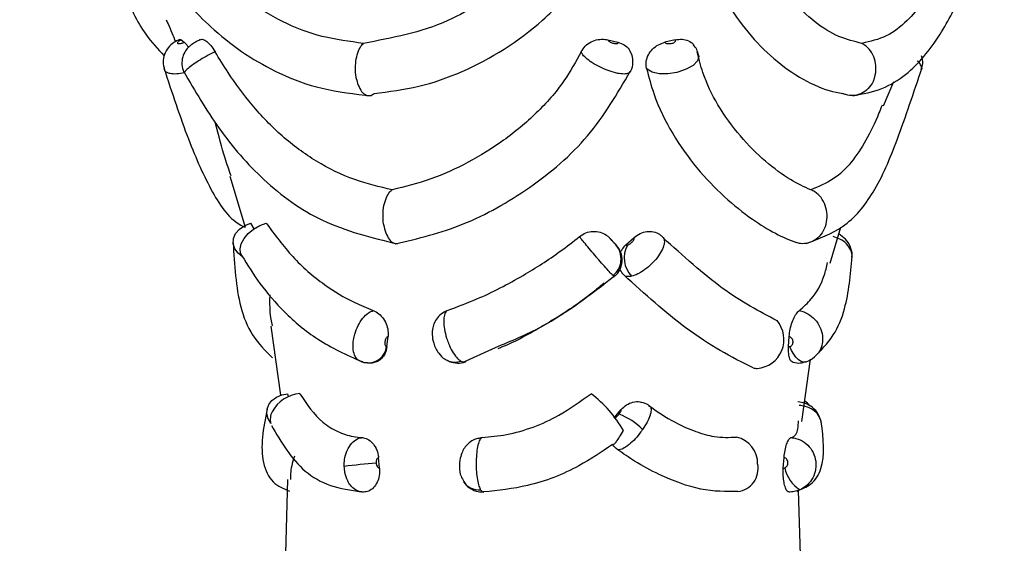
# Model space of a CAD drawing. Header units: millimetres. Extents: x 67.9 to 154, y 110.8 to 178.6.
# Tile 54 of 109: x 80.7 to 82.5, y 128.7 to 129.7. Entities that reach past the tile are written whole.
import ezdxf

# ---------------------------------------------------------------- set-up
doc = ezdxf.new("R2010")
doc.units = ezdxf.units.MM

msp = doc.modelspace()

# ---------------------------------------------------------------- linework, layer by layer
at = {"color": 7, "linetype": 'Continuous', "lineweight": 25}
for p, q in [((81.0255, 129.6379), (81.0311, 129.6335)), ((81.8092, 129.6379), (81.8279, 129.6335)), ((81.9331, 129.6379), (81.9141, 129.6335)), ((82.3157, 129.5169), (82.3344, 129.5616)), ((81.1149, 129.3878), (81.1429, 129.2939)), ((81.1594, 129.291), (81.1538, 129.3017)), ((82.2176, 129.2278), (82.2373, 129.2939)), ((81.8246, 129.2615), (81.8117, 129.2751)), ((81.8427, 129.2615), (81.8574, 129.2751)), ((81.1901, 129.1126), (81.208, 128.9855)), ((81.4035, 129.0748), (81.4056, 129.0937)), ((82.1412, 129.0748), (82.1424, 129.0937)), ((81.5423, 129.0459), (81.6031, 129.0735)), ((82.1655, 128.9375), (82.1815, 129.0516)), ((81.223, 128.9826), (81.2213, 128.9884)), ((81.8209, 128.9439), (81.8336, 128.9592)), ((81.8838, 128.967), (81.8859, 128.9659)), ((81.39, 128.8516), (81.3881, 128.8713)), ((82.1316, 128.8516), (82.133, 128.8713)), ((81.2212, 128.8309), (81.2164, 128.6646)), ((82.1638, 128.6653), (82.1595, 128.8115))]:
    msp.add_line(p, q, dxfattribs=at)
at = {"color": 1, "linetype": 'Continuous', "lineweight": 25, "flags": 128}
for points in [[(81.9757, 129.6101), (81.9766, 129.6076), (81.9738, 129.5993), (81.9658, 129.5911), (81.9535, 129.5839), (81.9382, 129.5785), (81.936, 129.5779), (81.9193, 129.5754), (81.9036, 129.5757), (81.8906, 129.5789), (81.8817, 129.5844), (81.8803, 129.5861), (81.8803, 129.5861)], [(82.1722, 129.0467), (82.1719, 129.0466), (82.1679, 129.0464), (82.1635, 129.0479), (82.1591, 129.0509), (82.1548, 129.0553), (82.1507, 129.061), (82.147, 129.0677), (82.1439, 129.0752)]]:
    msp.add_lwpolyline(points, dxfattribs=at)
at = {"color": 7, "linetype": 'Continuous', "lineweight": 25, "flags": 128}
for points in [[(81.1388, 129.2393), (81.1301, 129.2462), (81.1241, 129.2545), (81.1213, 129.2638), (81.1218, 129.2733), (81.1257, 129.2824), (81.1327, 129.2905), (81.1423, 129.2971), (81.1538, 129.3017)], [(81.1388, 129.2393), (81.1348, 129.2462), (81.1338, 129.2545), (81.136, 129.2638), (81.1411, 129.2733), (81.1488, 129.2824), (81.1585, 129.2905), (81.1698, 129.2971), (81.1817, 129.3017)], [(81.1902, 128.9336), (81.1853, 128.9422), (81.183, 128.9513), (81.1835, 128.9603), (81.1867, 128.9688), (81.1924, 128.9762), (81.2005, 128.9822), (81.2103, 128.9863), (81.2213, 128.9884)]]:
    msp.add_lwpolyline(points, dxfattribs=at)
at = {"color": 7, "linetype": 'Continuous', "lineweight": 25}
for centre, radius, start, end in [((81.7944, 129.236), 0.0393, 308.5028, 40.4483), ((81.8881, 129.2378), 0.0488, 151.2186, 223.9295), ((82.0795, 129.088), 0.0533, 274.7143, 40.3144), ((82.0832, 129.0701), 0.0352, 258.3127, 271.0893), ((81.2485, 128.9253), 0.0634, 94.5877, 151.6957), ((81.6375, 128.8044), 0.2319, 30.124, 52.5299), ((82.1351, 128.9273), 0.0598, 40.7873, 52.8103), ((81.2211, 128.9411), 0.0318, 153.3598, 193.7094), ((81.7814, 128.8302), 0.1304, 45.1836, 67.9947), ((82.0352, 128.8604), 0.0493, 358.2228, 77.6734), ((81.5205, 127.2083), 1.6582, 94.7298, 96.766), ((82.0435, 128.8507), 0.0419, 276.5713, 11.2554), ((82.197, 128.8662), 0.0643, 192.5159, 237.4764)]:
    msp.add_arc(centre, radius, start, end, dxfattribs=at)
at = {"color": 1, "linetype": 'Continuous', "lineweight": 25}
for centre, radius, start, end in [((81.3681, 129.0801), 0.0353, 269.2575, 351.3619), ((81.528, 129.0772), 0.0309, 243.4649, 291.3226), ((81.5728, 128.8462), 0.0343, 214.4313, 274.4906)]:
    msp.add_arc(centre, radius, start, end, dxfattribs=at)
at = {"color": 7, "linetype": 'Continuous', "lineweight": 25}
for points, knots in [([(80.8187, 130.2583), (80.822, 130.2053), (80.828, 130.1101), (80.87, 129.9839), (80.9123, 129.8902), (80.956, 129.8125), (81.0106, 129.7329), (81.0917, 129.6445), (81.1866, 129.5815), (81.2856, 129.5451), (81.3443, 129.5386), (81.3749, 129.5352)], [0, 0, 0, 0, 0.158603, 0.284635, 0.3795, 0.449184, 0.538236, 0.659397, 0.813768, 0.903169, 1, 1, 1, 1]), ([(81.38, 129.5396), (81.4072, 129.5429), (81.4611, 129.5495), (81.5694, 129.5873), (81.6729, 129.6523), (81.7574, 129.7426), (81.8237, 129.8467), (81.8635, 129.9905), (81.8555, 130.1415), (81.8295, 130.2336), (81.8198, 130.2677)], [0, 0, 0, 0, 0.089636, 0.176946, 0.353122, 0.44865, 0.544082, 0.721051, 0.896536, 1, 1, 1, 1]), ([(82.0501, 130.2678), (82.0434, 130.2494), (82.0251, 130.1996), (81.9989, 130.1171), (81.9777, 130.0245), (81.9687, 129.9346), (81.9741, 129.8506), (81.9948, 129.7711), (82.0287, 129.7018), (82.0718, 129.643), (82.1216, 129.5949), (82.1759, 129.5589), (82.2163, 129.5435), (82.237, 129.5402), (82.2411, 129.5396)], [0, 0, 0, 0, 0.055827, 0.151021, 0.248474, 0.336817, 0.427607, 0.51604, 0.607332, 0.69248, 0.779628, 0.875766, 0.975256, 1, 1, 1, 1]), ([(80.729, 130.2483), (80.741, 130.1983), (80.7629, 130.1069), (80.8118, 129.9823), (80.852, 129.8838), (80.8861, 129.8015), (80.9204, 129.7223), (80.9535, 129.6518), (80.9828, 129.621), (80.9945, 129.6087)], [0, 0, 0, 0, 0.203042, 0.37156, 0.507757, 0.616479, 0.738441, 0.895615, 1, 1, 1, 1]), ([(81.3603, 129.6315), (81.3349, 129.6349), (81.2571, 129.6451), (81.1642, 129.6931), (81.0697, 129.7776), (80.9938, 129.8799), (80.937, 130.0011), (80.9057, 130.1075), (80.8941, 130.1806), (80.8932, 130.2234), (80.8929, 130.2357)], [0, 0, 0, 0, 0.098588, 0.301179, 0.401298, 0.573032, 0.738797, 0.845705, 0.955679, 1, 1, 1, 1]), ([(81.7252, 130.2357), (81.731, 130.2162), (81.746, 130.1654), (81.7589, 130.0825), (81.7581, 129.9742), (81.7232, 129.855), (81.6354, 129.7449), (81.5091, 129.6594), (81.4129, 129.6413), (81.3603, 129.6315)], [0, 0, 0, 0, 0.070171, 0.183252, 0.296202, 0.461342, 0.626718, 0.796094, 1, 1, 1, 1]), ([(82.2595, 129.5354), (82.2778, 129.5388), (82.3131, 129.5454), (82.3682, 129.5795), (82.4176, 129.6385), (82.46, 129.7217), (82.4941, 129.8018), (82.5192, 129.8619), (82.5337, 129.8976), (82.5376, 129.9073)], [0, 0, 0, 0, 0.139212, 0.26896, 0.496848, 0.681362, 0.824538, 0.952171, 1, 1, 1, 1]), ([(82.4079, 129.7395), (82.4014, 129.7285), (82.3859, 129.7024), (82.3578, 129.6701), (82.3215, 129.6419), (82.2913, 129.635), (82.276, 129.6315)], [0, 0, 0, 0, 0.175423, 0.41896, 0.705128, 1, 1, 1, 1]), ([(82.276, 129.6315), (82.2621, 129.6349), (82.2341, 129.6416), (82.1892, 129.6683), (82.1612, 129.6966), (82.1475, 129.7105)], [0, 0, 0, 0, 0.334199, 0.6739, 1, 1, 1, 1]), ([(80.998, 129.6749), (80.9992, 129.6723), (81.0054, 129.6591), (81.0109, 129.6455), (81.0152, 129.6345)], [0, 0, 0, 0, 0.196767, 1, 1, 1, 1]), ([(81.0231, 129.6386), (81.0192, 129.6369), (81.0112, 129.6332), (81.0014, 129.6238), (80.9943, 129.6115), (80.9915, 129.597), (80.9938, 129.5878), (80.995, 129.5831)], [0, 0, 0, 0, 0.182908, 0.379756, 0.593004, 0.794137, 1, 1, 1, 1]), ([(81.0255, 129.6379), (81.0253, 129.6379), (81.0242, 129.6374), (81.0222, 129.6363), (81.02, 129.6347), (81.0188, 129.6332), (81.0186, 129.632), (81.0194, 129.6313), (81.0209, 129.6309), (81.023, 129.631), (81.026, 129.6315), (81.0288, 129.6324), (81.0305, 129.6332), (81.0311, 129.6335)], [0, 0, 0, 0, 0.014459, 0.120021, 0.226033, 0.332606, 0.439493, 0.546368, 0.613549, 0.720063, 0.826058, 0.931657, 1, 1, 1, 1]), ([(81.0231, 129.6386), (81.0234, 129.6388), (81.0239, 129.6392), (81.025, 129.6383), (81.0255, 129.6379)], [0, 0, 0, 0, 0.614806, 1, 1, 1, 1]), ([(81.0611, 129.6386), (81.0601, 129.6381), (81.057, 129.6366), (81.0513, 129.6335), (81.0456, 129.6301), (81.0393, 129.6251), (81.0328, 129.6176), (81.0276, 129.6063), (81.0265, 129.5927), (81.0282, 129.5819), (81.0318, 129.5773), (81.0324, 129.5765)], [0, 0, 0, 0, 0.044718, 0.133481, 0.237641, 0.327516, 0.45277, 0.610262, 0.782412, 0.962153, 1, 1, 1, 1]), ([(81.0311, 129.6335), (81.0326, 129.6322), (81.0349, 129.6303), (81.038, 129.6258), (81.039, 129.6242)], [0, 0, 0, 0, 0.651789, 1, 1, 1, 1]), ([(81.0601, 129.6379), (81.0615, 129.6386), (81.0642, 129.6399), (81.0707, 129.6367), (81.0781, 129.63), (81.0841, 129.6223), (81.0872, 129.6173), (81.088, 129.6159)], [0, 0, 0, 0, 0.2294591, 0.4589166, 0.6884478, 0.918213, 1, 1, 1, 1]), ([(81.3478, 129.5657), (81.3477, 129.566), (81.3475, 129.5673), (81.3462, 129.5739), (81.3453, 129.5864), (81.3468, 129.6033), (81.351, 129.6181), (81.356, 129.6271), (81.3594, 129.6305), (81.3603, 129.6315)], [0, 0, 0, 0, 0.01144, 0.05629, 0.272096, 0.487912, 0.702764, 0.917402, 1, 1, 1, 1]), ([(81.7604, 129.6159), (81.7627, 129.6195), (81.7672, 129.6269), (81.7783, 129.6347), (81.7912, 129.6391), (81.8019, 129.6394), (81.8077, 129.6382), (81.8092, 129.6379)], [0, 0, 0, 0, 0.229652, 0.459303, 0.688935, 0.918358, 1, 1, 1, 1]), ([(81.8092, 129.6379), (81.8092, 129.6379), (81.8094, 129.6374), (81.8103, 129.6363), (81.8124, 129.6347), (81.8153, 129.6332), (81.8185, 129.632), (81.8213, 129.6313), (81.8239, 129.6309), (81.8261, 129.631), (81.8277, 129.6315), (81.8283, 129.6324), (81.828, 129.6332), (81.8279, 129.6335)], [0, 0, 0, 0, 0.014459, 0.120021, 0.226033, 0.332606, 0.439493, 0.546368, 0.613549, 0.720063, 0.826058, 0.931657, 1, 1, 1, 1]), ([(81.8279, 129.6335), (81.8319, 129.6321), (81.8399, 129.6293), (81.8479, 129.6223), (81.8503, 129.6167), (81.851, 129.6148)], [0, 0, 0, 0, 0.396685, 0.7933608, 1, 1, 1, 1]), ([(81.8803, 129.5861), (81.8799, 129.5901), (81.879, 129.5982), (81.8832, 129.6105), (81.8911, 129.6213), (81.9019, 129.6296), (81.9101, 129.6322), (81.9141, 129.6335)], [0, 0, 0, 0, 0.201988, 0.403978, 0.605964, 0.808074, 1, 1, 1, 1]), ([(81.9141, 129.6335), (81.9142, 129.6334), (81.9147, 129.6328), (81.916, 129.6319), (81.9187, 129.6311), (81.922, 129.6309), (81.9245, 129.6311), (81.9268, 129.6315), (81.9291, 129.6321), (81.9316, 129.6333), (81.9333, 129.6348), (81.934, 129.6365), (81.9334, 129.6374), (81.9331, 129.6379)], [0, 0, 0, 0, 0.025364, 0.131699, 0.238614, 0.345788, 0.452954, 0.467661, 0.574297, 0.680283, 0.785761, 0.891107, 1, 1, 1, 1]), ([(81.9331, 129.6379), (81.9374, 129.6386), (81.946, 129.6399), (81.9574, 129.6365), (81.9646, 129.6325), (81.9666, 129.6291), (81.9667, 129.6288)], [0, 0, 0, 0, 0.32598, 0.651957, 0.978039, 1, 1, 1, 1]), ([(81.9757, 129.61), (81.975, 129.6137), (81.9735, 129.6207), (81.9688, 129.6261), (81.9665, 129.6287)], [0, 0, 0, 0, 0.514322, 1, 1, 1, 1]), ([(82.2982, 129.5657), (82.2983, 129.566), (82.2988, 129.5673), (82.301, 129.5739), (82.3027, 129.5864), (82.3, 129.6033), (82.2926, 129.6181), (82.2837, 129.6271), (82.2777, 129.6305), (82.276, 129.6315)], [0, 0, 0, 0, 0.01144, 0.05629, 0.272096, 0.487912, 0.702764, 0.917402, 1, 1, 1, 1]), ([(81.4132, 129.3626), (81.3899, 129.3682), (81.3404, 129.3799), (81.2729, 129.4134), (81.2103, 129.4593), (81.1571, 129.5148), (81.1171, 129.5685), (81.0958, 129.6032), (81.088, 129.6159)], [0, 0, 0, 0, 0.168703, 0.359067, 0.549326, 0.737872, 0.903564, 1, 1, 1, 1]), ([(81.7604, 129.6159), (81.7505, 129.5979), (81.728, 129.5573), (81.6791, 129.5023), (81.6189, 129.4521), (81.5531, 129.4116), (81.4835, 129.38), (81.4369, 129.3685), (81.4132, 129.3626)], [0, 0, 0, 0, 0.136527, 0.308057, 0.479408, 0.650697, 0.822049, 1, 1, 1, 1]), ([(81.851, 129.58), (81.852, 129.5816), (81.8555, 129.5877), (81.8559, 129.5993), (81.8543, 129.6096), (81.8518, 129.6141), (81.8513, 129.615)], [0, 0, 0, 0, 0.151757, 0.576971, 0.914705, 1, 1, 1, 1]), ([(82.1821, 129.3626), (82.1699, 129.3682), (82.144, 129.3799), (82.0989, 129.4134), (82.0521, 129.4593), (82.0118, 129.5148), (81.9854, 129.5685), (81.9765, 129.6032), (81.9732, 129.6159)], [0, 0, 0, 0, 0.168703, 0.359067, 0.549326, 0.737872, 0.903564, 1, 1, 1, 1]), ([(82.3846, 129.5834), (82.3857, 129.586), (82.3883, 129.5927), (82.3881, 129.6018), (82.3861, 129.6073), (82.3856, 129.6087)], [0, 0, 0, 0, 0.321652, 0.833388, 1, 1, 1, 1]), ([(80.9937, 129.5866), (81.0088, 129.541), (81.0381, 129.4524), (81.0801, 129.3591), (81.115, 129.3068), (81.1418, 129.2944), (81.1429, 129.2939)], [0, 0, 0, 0, 0.3520019, 0.6848735, 0.9870633, 1, 1, 1, 1]), ([(81.0302, 129.5796), (81.0511, 129.544), (81.0952, 129.4691), (81.1776, 129.3754), (81.2832, 129.2978), (81.3754, 129.2751), (81.423, 129.2633)], [0, 0, 0, 0, 0.217632, 0.458164, 0.720339, 1, 1, 1, 1]), ([(81.419, 129.2633), (81.4608, 129.2733), (81.5443, 129.2935), (81.6675, 129.3632), (81.7786, 129.4568), (81.8265, 129.5391), (81.8505, 129.5803)], [0, 0, 0, 0, 0.248579, 0.497475, 0.747987, 1, 1, 1, 1]), ([(81.851, 129.5801), (81.8509, 129.5789), (81.8507, 129.5776), (81.8489, 129.5772), (81.8487, 129.5771)], [0, 0, 0, 0, 0.872118, 1, 1, 1, 1]), ([(81.8803, 129.5861), (81.8846, 129.5698), (81.8957, 129.5275), (81.9269, 129.4646), (81.9719, 129.4014), (82.0231, 129.3485), (82.0728, 129.309), (82.1185, 129.2806), (82.1431, 129.2708), (82.1556, 129.2659)], [0, 0, 0, 0, 0.098285, 0.255966, 0.413513, 0.57103, 0.728599, 0.862687, 1, 1, 1, 1]), ([(82.1737, 129.264), (82.1972, 129.2729), (82.2476, 129.2919), (82.3013, 129.3574), (82.3417, 129.4529), (82.3713, 129.5412), (82.3865, 129.5866)], [0, 0, 0, 0, 0.211075, 0.452605, 0.718657, 1, 1, 1, 1]), ([(81.3478, 129.5657), (81.3479, 129.5654), (81.3481, 129.5641), (81.3497, 129.5577), (81.3535, 129.5478), (81.3606, 129.5386), (81.3688, 129.5347), (81.3754, 129.5361), (81.379, 129.5388), (81.38, 129.5396)], [0, 0, 0, 0, 0.0114424, 0.0564489, 0.2722184, 0.4879996, 0.7028762, 0.9176298, 1, 1, 1, 1]), ([(82.2982, 129.5657), (82.2981, 129.5654), (82.2976, 129.5641), (82.2948, 129.5577), (82.288, 129.5478), (82.2754, 129.5386), (82.2609, 129.5347), (82.2491, 129.5361), (82.2428, 129.5388), (82.2411, 129.5396)], [0, 0, 0, 0, 0.0114424, 0.0564489, 0.2722184, 0.4879996, 0.7028762, 0.9176298, 1, 1, 1, 1]), ([(82.3131, 129.518), (82.3112, 129.5132), (82.3014, 129.4884), (82.284, 129.4525), (82.2569, 129.4115), (82.2244, 129.3801), (82.1964, 129.3685), (82.1821, 129.3626)], [0, 0, 0, 0, 0.056318, 0.290008, 0.523614, 0.757308, 1, 1, 1, 1]), ([(81.1173, 129.3885), (81.1135, 129.399), (81.1032, 129.4278), (81.0948, 129.4625), (81.0875, 129.4877), (81.0873, 129.4883)], [0, 0, 0, 0, 0.3589704, 0.9858309, 1, 1, 1, 1]), ([(81.3975, 129.2994), (81.3975, 129.2996), (81.3966, 129.3053), (81.3959, 129.3171), (81.3977, 129.3342), (81.4022, 129.349), (81.4078, 129.3583), (81.4118, 129.3615), (81.4132, 129.3626)], [0, 0, 0, 0, 0.0074475, 0.2273939, 0.4473721, 0.6663308, 0.8826887, 1, 1, 1, 1]), ([(82.2099, 129.2994), (82.21, 129.2996), (82.2115, 129.3053), (82.2128, 129.3171), (82.2096, 129.3342), (82.2016, 129.349), (82.1917, 129.3583), (82.1846, 129.3615), (82.1821, 129.3626)], [0, 0, 0, 0, 0.0074475, 0.2273939, 0.4473721, 0.6663308, 0.8826887, 1, 1, 1, 1]), ([(81.1817, 129.3017), (81.1973, 129.2804), (81.2286, 129.2378), (81.2835, 129.1905), (81.3347, 129.159), (81.367, 129.1459), (81.3784, 129.1412)], [0, 0, 0, 0, 0.3075609, 0.6152482, 0.8632335, 1, 1, 1, 1]), ([(81.3975, 129.2994), (81.3975, 129.2992), (81.3984, 129.2936), (81.4011, 129.283), (81.4074, 129.2713), (81.4148, 129.2643), (81.4198, 129.2643), (81.4221, 129.2643)], [0, 0, 0, 0, 0.008843, 0.2701042, 0.5314245, 0.7910123, 1, 1, 1, 1]), ([(82.2099, 129.2994), (82.2099, 129.2992), (82.2083, 129.2936), (82.2035, 129.2831), (82.1923, 129.2711), (82.1784, 129.2643), (82.1656, 129.2631), (82.1582, 129.2652), (82.1556, 129.2659)], [0, 0, 0, 0, 0.007449, 0.227536, 0.447673, 0.66635, 0.882131, 1, 1, 1, 1]), ([(81.7574, 129.2769), (81.7612, 129.2795), (81.7687, 129.2845), (81.7821, 129.2871), (81.7953, 129.2856), (81.8054, 129.281), (81.8101, 129.2766), (81.8117, 129.2751)], [0, 0, 0, 0, 0.220761, 0.441539, 0.661911, 0.882034, 1, 1, 1, 1]), ([(81.8574, 129.2751), (81.861, 129.2778), (81.8681, 129.2833), (81.881, 129.2869), (81.8935, 129.2863), (81.9031, 129.2824), (81.9076, 129.2784), (81.9092, 129.2769)], [0, 0, 0, 0, 0.220649, 0.441318, 0.661557, 0.881715, 1, 1, 1, 1]), ([(82.2574, 129.2388), (82.2577, 129.2402), (82.2588, 129.247), (82.255, 129.2592), (82.2466, 129.2729), (82.238, 129.2788), (82.2337, 129.2817)], [0, 0, 0, 0, 0.080014, 0.402811, 0.703576, 1, 1, 1, 1]), ([(81.1211, 129.2659), (81.1235, 129.2249), (81.127, 129.1621), (81.1542, 129.0935), (81.1801, 129.0673), (81.1932, 129.054)], [0, 0, 0, 0, 0.481936, 0.73723, 1, 1, 1, 1]), ([(81.5144, 129.1412), (81.5326, 129.1479), (81.5794, 129.1652), (81.6497, 129.2017), (81.7125, 129.2418), (81.7457, 129.2677), (81.7574, 129.2769)], [0, 0, 0, 0, 0.217145, 0.558377, 0.843673, 1, 1, 1, 1]), ([(81.8189, 129.2053), (81.8183, 129.2059), (81.8162, 129.208), (81.8104, 129.2142), (81.8008, 129.2249), (81.793, 129.2338), (81.7852, 129.2429), (81.7774, 129.2521), (81.7677, 129.2637), (81.7607, 129.2724), (81.7584, 129.2755), (81.7574, 129.2769)], [0, 0, 0, 0, 0.052846, 0.18925, 0.325726, 0.462203, 0.480381, 0.616916, 0.75337, 0.889716, 1, 1, 1, 1]), ([(81.8117, 129.2751), (81.8119, 129.2749), (81.8123, 129.2743), (81.8137, 129.2728), (81.8157, 129.2706), (81.8173, 129.2688), (81.819, 129.2671), (81.8206, 129.2654), (81.8226, 129.2633), (81.8238, 129.2621), (81.8242, 129.2617), (81.8243, 129.2615)], [0, 0, 0, 0, 0.0677475, 0.2105967, 0.3535614, 0.4966208, 0.5156673, 0.6586766, 0.8016888, 0.9446247, 1, 1, 1, 1]), ([(81.8348, 129.2413), (81.8344, 129.2433), (81.8335, 129.2473), (81.8311, 129.2526), (81.8286, 129.2566), (81.8267, 129.2591), (81.8254, 129.2606), (81.8246, 129.2615), (81.8242, 129.262)], [0, 0, 0, 0, 0.234223, 0.489664, 0.682766, 0.800894, 0.882109, 1, 1, 1, 1]), ([(81.8453, 129.2613), (81.8461, 129.2615), (81.8476, 129.262), (81.8503, 129.2636), (81.8526, 129.2655), (81.8547, 129.2676), (81.8564, 129.2698), (81.8576, 129.2721), (81.858, 129.274), (81.8576, 129.2747), (81.8574, 129.2751)], [0, 0, 0, 0, 0.131994, 0.266625, 0.401334, 0.485668, 0.620555, 0.755443, 0.890309, 1, 1, 1, 1]), ([(81.9092, 129.2769), (81.9094, 129.2767), (81.9116, 129.275), (81.9138, 129.2701), (81.9125, 129.26), (81.9069, 129.2477), (81.8988, 129.2363), (81.8889, 129.2255), (81.8776, 129.2159), (81.8644, 129.2075), (81.8568, 129.2051), (81.853, 129.2039)], [0, 0, 0, 0, 0.018968, 0.147997, 0.277111, 0.406233, 0.535328, 0.616026, 0.74491, 0.873711, 1, 1, 1, 1]), ([(82.1206, 129.1221), (82.0877, 129.1394), (82.0224, 129.1738), (81.9476, 129.2413), (81.9104, 129.2749)], [0, 0, 0, 0, 0.5028767, 1, 1, 1, 1]), ([(81.8243, 129.2615), (81.8244, 129.2615), (81.8247, 129.2612), (81.825, 129.261), (81.8247, 129.2613), (81.8246, 129.2615)], [0, 0, 0, 0, 0.0365449, 0.5356937, 1, 1, 1, 1]), ([(81.8326, 129.2478), (81.8336, 129.2497), (81.8362, 129.2548), (81.8402, 129.2589), (81.8427, 129.2615)], [0, 0, 0, 0, 0.379309, 1, 1, 1, 1]), ([(81.8427, 129.2615), (81.8429, 129.2614), (81.8433, 129.2612), (81.8441, 129.2611), (81.8448, 129.2612), (81.8453, 129.2613)], [0, 0, 0, 0, 0.389247, 0.472686, 1, 1, 1, 1]), ([(81.137, 129.2416), (81.1478, 129.2243), (81.1711, 129.1869), (81.2163, 129.1353), (81.2761, 129.0843), (81.3295, 129.0597), (81.3577, 129.0467)], [0, 0, 0, 0, 0.200986, 0.434406, 0.701615, 1, 1, 1, 1]), ([(81.821, 129.2037), (81.8225, 129.2048), (81.8279, 129.2085), (81.833, 129.218), (81.8357, 129.2292), (81.8359, 129.237), (81.8349, 129.2407), (81.8348, 129.2413)], [0, 0, 0, 0, 0.127637, 0.462555, 0.728397, 0.951998, 1, 1, 1, 1]), ([(82.1613, 129.1412), (82.1688, 129.148), (82.1883, 129.1654), (82.2047, 129.1951), (82.2112, 129.2211), (82.2131, 129.2291)], [0, 0, 0, 0, 0.305767, 0.786262, 1, 1, 1, 1]), ([(82.187, 129.0541), (82.2001, 129.0673), (82.2251, 129.0924), (82.2505, 129.1543), (82.2551, 129.207), (82.258, 129.24)], [0, 0, 0, 0, 0.291966, 0.556377, 1, 1, 1, 1]), ([(81.8392, 129.2057), (81.8365, 129.209), (81.8329, 129.2133), (81.8311, 129.2187), (81.8306, 129.22)], [0, 0, 0, 0, 0.748174, 1, 1, 1, 1]), ([(81.6031, 129.0735), (81.6318, 129.0853), (81.7093, 129.1172), (81.7785, 129.1711), (81.822, 129.2051)], [0, 0, 0, 0, 0.3705545, 1, 1, 1, 1]), ([(81.8024, 129.1914), (81.7933, 129.1838), (81.7584, 129.1548), (81.6952, 129.1147), (81.6379, 129.083), (81.6093, 129.0717), (81.607, 129.0708)], [0, 0, 0, 0, 0.154505, 0.586902, 0.967094, 1, 1, 1, 1]), ([(82.0761, 129.0357), (82.0565, 129.0455), (82.0186, 129.0645), (81.9363, 129.118), (81.8772, 129.1714), (81.8392, 129.2057)], [0, 0, 0, 0, 0.278178, 0.5367173, 1, 1, 1, 1]), ([(81.853, 129.2039), (81.8501, 129.2035), (81.8468, 129.203), (81.8423, 129.2038), (81.8406, 129.2048), (81.8392, 129.2057)], [0, 0, 0, 0, 0.506532, 0.58669, 1, 1, 1, 1]), ([(81.1882, 129.1702), (81.1882, 129.1698), (81.1878, 129.148), (81.1879, 129.1284), (81.1931, 129.1132), (81.1931, 129.113)], [0, 0, 0, 0, 0.020829, 0.990639, 1, 1, 1, 1]), ([(81.3784, 129.1412), (81.3819, 129.1395), (81.3889, 129.136), (81.3978, 129.1261), (81.4038, 129.114), (81.4061, 129.1026), (81.4057, 129.096), (81.4056, 129.0937)], [0, 0, 0, 0, 0.220443, 0.440873, 0.661536, 0.882157, 1, 1, 1, 1]), ([(81.5085, 129.1383), (81.5049, 129.1358), (81.4979, 129.1311), (81.4911, 129.1205), (81.4872, 129.109), (81.4862, 129.0957), (81.489, 129.0792), (81.4971, 129.0635), (81.5067, 129.0531), (81.513, 129.0505), (81.5144, 129.05)], [0, 0, 0, 0, 0.12247, 0.235968, 0.34723, 0.464708, 0.614452, 0.80712, 0.958892, 1, 1, 1, 1]), ([(81.5144, 129.1412), (81.5139, 129.1409), (81.5117, 129.1393), (81.5088, 129.1336), (81.5075, 129.1218), (81.5089, 129.1068), (81.5124, 129.0926), (81.5173, 129.0787), (81.5235, 129.066), (81.5314, 129.0543), (81.5366, 129.0503), (81.5392, 129.0484)], [0, 0, 0, 0, 0.034964, 0.162257, 0.289289, 0.416115, 0.54312, 0.621503, 0.747917, 0.874566, 1, 1, 1, 1]), ([(81.5084, 129.1384), (81.5085, 129.1385), (81.5101, 129.1399), (81.5123, 129.1406), (81.5144, 129.1412)], [0, 0, 0, 0, 0.029956, 1, 1, 1, 1]), ([(82.1424, 129.0937), (82.1429, 129.0981), (82.1438, 129.1069), (82.1477, 129.12), (82.1528, 129.1311), (82.1576, 129.138), (82.1603, 129.1404), (82.1613, 129.1412)], [0, 0, 0, 0, 0.221468, 0.442993, 0.663651, 0.884428, 1, 1, 1, 1]), ([(81.4056, 129.0937), (81.4052, 129.0935), (81.4042, 129.0929), (81.4026, 129.0911), (81.401, 129.0883), (81.4001, 129.0854), (81.3995, 129.0826), (81.3995, 129.0798), (81.4001, 129.0772), (81.4013, 129.0753), (81.4024, 129.075), (81.4031, 129.0748)], [0, 0, 0, 0, 0.062002, 0.184196, 0.306511, 0.4287, 0.505424, 0.626718, 0.748017, 0.869229, 1, 1, 1, 1]), ([(82.1439, 129.0752), (82.1448, 129.0755), (82.1466, 129.0763), (82.1485, 129.0787), (82.1495, 129.0812), (82.1497, 129.084), (82.1491, 129.0869), (82.1476, 129.09), (82.1452, 129.0924), (82.1433, 129.0933), (82.1424, 129.0937)], [0, 0, 0, 0, 0.13091, 0.262977, 0.39479, 0.476564, 0.60919, 0.741802, 0.874755, 1, 1, 1, 1]), ([(81.4035, 129.0748), (81.4027, 129.0706), (81.401, 129.0622), (81.3941, 129.0527), (81.3875, 129.0474), (81.3833, 129.0468), (81.3825, 129.0467)], [0, 0, 0, 0, 0.308931, 0.617929, 0.925741, 1, 1, 1, 1]), ([(81.4031, 129.0748), (81.4031, 129.0748), (81.4033, 129.0748), (81.4034, 129.0748), (81.4035, 129.0748)], [0, 0, 0, 0, 0.401742, 1, 1, 1, 1]), ([(82.1495, 129.0458), (82.1483, 129.0463), (82.1457, 129.0473), (82.1427, 129.0542), (82.141, 129.0638), (82.1412, 129.0714), (82.1412, 129.0748)], [0, 0, 0, 0, 0.238391, 0.508295, 0.778743, 1, 1, 1, 1]), ([(82.1412, 129.0748), (82.1416, 129.0748), (82.1425, 129.0748), (82.1433, 129.075), (82.1439, 129.0752)], [0, 0, 0, 0, 0.378532, 1, 1, 1, 1]), ([(81.3553, 129.0483), (81.3572, 129.0473), (81.3611, 129.0452), (81.3655, 129.0454), (81.3677, 129.0455)], [0, 0, 0, 0, 0.492836, 1, 1, 1, 1]), ([(81.3594, 129.0466), (81.3592, 129.0467), (81.3576, 129.0468), (81.3563, 129.0476), (81.3553, 129.0483)], [0, 0, 0, 0, 0.163434, 1, 1, 1, 1]), ([(81.3678, 129.0452), (81.3718, 129.0449), (81.3769, 129.0444), (81.3815, 129.0463), (81.3825, 129.0467)], [0, 0, 0, 0, 0.785229, 1, 1, 1, 1]), ([(81.5144, 129.05), (81.5157, 129.0491), (81.5213, 129.0456), (81.533, 129.0444), (81.5436, 129.0447), (81.548, 129.0472), (81.5481, 129.0472)], [0, 0, 0, 0, 0.137774, 0.562047, 0.995247, 1, 1, 1, 1]), ([(81.5392, 129.0484), (81.5406, 129.0477), (81.5435, 129.0463), (81.5465, 129.0465), (81.5481, 129.0473), (81.5485, 129.0474)], [0, 0, 0, 0, 0.402204, 0.859911, 1, 1, 1, 1]), ([(82.1495, 129.0461), (82.154, 129.0452), (82.1617, 129.0437), (82.1689, 129.0464), (82.1719, 129.0475)], [0, 0, 0, 0, 0.587541, 1, 1, 1, 1]), ([(82.172, 129.047), (82.1726, 129.047), (82.1791, 129.0479), (82.1843, 129.0521), (82.1891, 129.056)], [0, 0, 0, 0, 0.094021, 1, 1, 1, 1]), ([(81.2434, 128.9884), (81.2563, 128.9692), (81.2756, 128.9403), (81.3117, 128.9185), (81.3368, 128.91), (81.3528, 128.9084), (81.3584, 128.9079)], [0, 0, 0, 0, 0.458863, 0.686703, 0.891149, 1, 1, 1, 1]), ([(81.5785, 128.9079), (81.5933, 128.9093), (81.6415, 128.9141), (81.7122, 128.9408), (81.7593, 128.9746), (81.7786, 128.9884)], [0, 0, 0, 0, 0.208446, 0.675435, 1, 1, 1, 1]), ([(81.8336, 128.9592), (81.8368, 128.9624), (81.8431, 128.9687), (81.8554, 128.9733), (81.8655, 128.9745), (81.8706, 128.9726), (81.8718, 128.9722)], [0, 0, 0, 0, 0.301366, 0.602786, 0.903101, 1, 1, 1, 1]), ([(82.1997, 128.9403), (82.1987, 128.9439), (82.1961, 128.9527), (82.1858, 128.9634), (82.1727, 128.9714), (82.1629, 128.9727), (82.1584, 128.9733)], [0, 0, 0, 0, 0.195401, 0.482827, 0.761628, 1, 1, 1, 1]), ([(81.1835, 128.9603), (81.18, 128.9429), (81.173, 128.908), (81.174, 128.8611), (81.1912, 128.8233), (81.2136, 128.8141), (81.2244, 128.8097)], [0, 0, 0, 0, 0.257917, 0.514103, 0.765169, 1, 1, 1, 1]), ([(81.8303, 128.9511), (81.8309, 128.952), (81.8322, 128.9537), (81.8332, 128.9554), (81.8338, 128.9569), (81.8342, 128.9583), (81.8338, 128.9589), (81.8336, 128.9592)], [0, 0, 0, 0, 0.235665, 0.475297, 0.508579, 0.747818, 1, 1, 1, 1]), ([(81.8857, 128.9657), (81.885, 128.9664), (81.8812, 128.97), (81.876, 128.9714), (81.8719, 128.9725)], [0, 0, 0, 0, 0.20022, 1, 1, 1, 1]), ([(81.8838, 128.967), (81.9, 128.9559), (81.9289, 128.9363), (81.97, 128.9186), (82.0087, 128.9074), (82.0323, 128.9082), (82.0458, 128.9086)], [0, 0, 0, 0, 0.296406, 0.52555, 0.731168, 1, 1, 1, 1]), ([(82.2017, 128.9357), (82.2003, 128.9401), (82.1974, 128.9489), (82.1866, 128.9591), (82.1739, 128.9652), (82.1647, 128.9665), (82.161, 128.967)], [0, 0, 0, 0, 0.27182, 0.542517, 0.812135, 1, 1, 1, 1]), ([(81.8209, 128.9439), (81.8212, 128.9439), (81.8219, 128.9439), (81.8234, 128.9446), (81.8253, 128.946), (81.8273, 128.9478), (81.8291, 128.9497), (81.8301, 128.9508), (81.8303, 128.9511)], [0, 0, 0, 0, 0.1446, 0.361732, 0.496049, 0.713651, 0.931222, 1, 1, 1, 1]), ([(82.1458, 128.9079), (82.1492, 128.9091), (82.158, 128.9123), (82.1591, 128.9285), (82.1598, 128.9383)], [0, 0, 0, 0, 0.389819, 1, 1, 1, 1]), ([(82.1562, 128.8098), (82.1654, 128.8134), (82.185, 128.8209), (82.2107, 128.8613), (82.2052, 128.9061), (82.2015, 128.9369)], [0, 0, 0, 0, 0.217888, 0.463649, 1, 1, 1, 1]), ([(81.1914, 128.9301), (81.2095, 128.8993), (81.2369, 128.8523), (81.2985, 128.817), (81.337, 128.8112), (81.3564, 128.8083)], [0, 0, 0, 0, 0.487433, 0.741293, 1, 1, 1, 1]), ([(81.818, 128.8953), (81.8191, 128.8954), (81.8214, 128.8958), (81.8256, 128.9007), (81.8308, 128.9092), (81.8355, 128.9167), (81.8381, 128.9208)], [0, 0, 0, 0, 0.205092, 0.442796, 0.698721, 1, 1, 1, 1]), ([(81.8733, 128.9227), (81.8723, 128.9213), (81.8681, 128.9153), (81.8597, 128.9052), (81.8498, 128.8959), (81.8406, 128.8891), (81.833, 128.8852), (81.8291, 128.8854), (81.8274, 128.8855)], [0, 0, 0, 0, 0.066706, 0.277992, 0.489675, 0.620444, 0.831842, 1, 1, 1, 1]), ([(81.3251, 128.855), (81.3252, 128.8592), (81.3254, 128.869), (81.329, 128.8817), (81.3352, 128.8937), (81.3436, 128.9029), (81.3523, 128.9071), (81.3573, 128.9077), (81.3584, 128.9079)], [0, 0, 0, 0, 0.1583976, 0.3749103, 0.5112632, 0.7258059, 0.9384214, 1, 1, 1, 1]), ([(81.3584, 128.9079), (81.3616, 128.9072), (81.3681, 128.906), (81.377, 128.8986), (81.384, 128.8882), (81.3872, 128.8784), (81.3879, 128.8726), (81.3881, 128.8713)], [0, 0, 0, 0, 0.232535, 0.465057, 0.69792, 0.931254, 1, 1, 1, 1]), ([(81.572, 128.9064), (81.5695, 128.9059), (81.563, 128.9047), (81.5545, 128.8989), (81.547, 128.891), (81.5415, 128.8814), (81.5376, 128.8692), (81.5362, 128.8535), (81.5378, 128.8385), (81.5431, 128.8303), (81.5451, 128.8271)], [0, 0, 0, 0, 0.078121, 0.199437, 0.306385, 0.413437, 0.539509, 0.703957, 0.885241, 1, 1, 1, 1]), ([(81.5785, 128.9079), (81.5777, 128.9075), (81.5755, 128.9065), (81.5723, 128.9002), (81.5693, 128.8883), (81.5676, 128.8729), (81.5672, 128.858), (81.5679, 128.8435), (81.5695, 128.8301), (81.5723, 128.8185), (81.5745, 128.8139), (81.5755, 128.812)], [0, 0, 0, 0, 0.071454, 0.199132, 0.326569, 0.453391, 0.580516, 0.656714, 0.781161, 0.905714, 1, 1, 1, 1]), ([(81.572, 128.9066), (81.5729, 128.9069), (81.575, 128.9077), (81.5773, 128.9078), (81.5785, 128.9079)], [0, 0, 0, 0, 0.470682, 1, 1, 1, 1]), ([(82.133, 128.8713), (82.1335, 128.8758), (82.1345, 128.8847), (82.1376, 128.8961), (82.1413, 128.9042), (82.1441, 128.9074), (82.1455, 128.9078), (82.1458, 128.9079)], [0, 0, 0, 0, 0.234837, 0.469762, 0.703251, 0.936328, 1, 1, 1, 1]), ([(82.1458, 128.9079), (82.1489, 128.9075), (82.1574, 128.9065), (82.1705, 128.9002), (82.1827, 128.8883), (82.1903, 128.8729), (82.1921, 128.858), (82.1901, 128.8435), (82.1845, 128.8301), (82.1744, 128.8185), (82.166, 128.8139), (82.1624, 128.812)], [0, 0, 0, 0, 0.071454, 0.199132, 0.326569, 0.453391, 0.580516, 0.656714, 0.781161, 0.905714, 1, 1, 1, 1]), ([(81.818, 128.8953), (81.7979, 128.8816), (81.7503, 128.8492), (81.6683, 128.8173), (81.6081, 128.8109), (81.5809, 128.808)], [0, 0, 0, 0, 0.287001, 0.678556, 1, 1, 1, 1]), ([(81.8274, 128.8855), (81.8241, 128.8884), (81.8207, 128.8914), (81.8181, 128.8951), (81.818, 128.8953)], [0, 0, 0, 0, 0.9634706, 1, 1, 1, 1]), ([(82.0482, 128.8091), (82.0262, 128.8088), (81.9823, 128.8082), (81.9144, 128.8337), (81.8626, 128.8611), (81.8377, 128.8784), (81.8274, 128.8855)], [0, 0, 0, 0, 0.3347485, 0.6684411, 0.8623862, 1, 1, 1, 1]), ([(81.2335, 128.8735), (81.2316, 128.8674), (81.2259, 128.8482), (81.2263, 128.8378), (81.2267, 128.8307)], [0, 0, 0, 0, 0.3166, 1, 1, 1, 1]), ([(81.3881, 128.8713), (81.3876, 128.871), (81.3864, 128.8704), (81.3851, 128.8687), (81.3841, 128.8663), (81.3836, 128.8637), (81.3837, 128.8617), (81.3837, 128.8609)], [0, 0, 0, 0, 0.183325, 0.424782, 0.578384, 0.822109, 1, 1, 1, 1]), ([(82.1342, 128.8523), (82.1349, 128.8527), (82.1366, 128.8536), (82.1386, 128.8559), (82.1398, 128.8586), (82.1403, 128.8615), (82.14, 128.8645), (82.1385, 128.8676), (82.1362, 128.8701), (82.1341, 128.8709), (82.133, 128.8713)], [0, 0, 0, 0, 0.100263, 0.23279, 0.365536, 0.447041, 0.583394, 0.719717, 0.856683, 1, 1, 1, 1]), ([(81.3604, 128.8079), (81.3593, 128.8079), (81.3545, 128.808), (81.3458, 128.811), (81.3371, 128.8189), (81.3304, 128.8299), (81.3262, 128.8417), (81.3254, 128.8512), (81.3251, 128.855)], [0, 0, 0, 0, 0.059051, 0.275485, 0.492198, 0.629413, 0.84969, 1, 1, 1, 1]), ([(81.39, 128.8516), (81.3901, 128.847), (81.3902, 128.838), (81.386, 128.8253), (81.3791, 128.8154), (81.3702, 128.8088), (81.3637, 128.8082), (81.3604, 128.8079)], [0, 0, 0, 0, 0.19961, 0.39928, 0.598035, 0.796713, 1, 1, 1, 1]), ([(81.3837, 128.8609), (81.3839, 128.8601), (81.3841, 128.8583), (81.3851, 128.8559), (81.3865, 128.8537), (81.3881, 128.8522), (81.3894, 128.8517), (81.39, 128.8516)], [0, 0, 0, 0, 0.167718, 0.412774, 0.56511, 0.805539, 1, 1, 1, 1]), ([(82.142, 128.808), (82.1409, 128.8082), (82.1387, 128.8088), (82.1354, 128.8152), (82.1328, 128.825), (82.1312, 128.8376), (82.1315, 128.8469), (82.1316, 128.8516)], [0, 0, 0, 0, 0.197966, 0.395925, 0.594124, 0.79276, 1, 1, 1, 1]), ([(82.1316, 128.8516), (82.1319, 128.8516), (82.1328, 128.8518), (82.1336, 128.8521), (82.1342, 128.8523)], [0, 0, 0, 0, 0.355256, 1, 1, 1, 1]), ([(81.5449, 128.8271), (81.5456, 128.8258), (81.5485, 128.8205), (81.5573, 128.8136), (81.5692, 128.8081), (81.5774, 128.8084), (81.5807, 128.8085)], [0, 0, 0, 0, 0.105391, 0.426123, 0.769657, 1, 1, 1, 1]), ([(81.5755, 128.812), (81.5762, 128.811), (81.5778, 128.8087), (81.5797, 128.8079), (81.5808, 128.8079), (81.5809, 128.808)], [0, 0, 0, 0, 0.414219, 0.907401, 1, 1, 1, 1]), ([(82.1624, 128.812), (82.1597, 128.811), (82.1537, 128.8087), (82.1467, 128.8079), (82.1426, 128.8079), (82.142, 128.808)], [0, 0, 0, 0, 0.414219, 0.907401, 1, 1, 1, 1])]:
    msp.add_open_spline(points, degree=3, knots=knots, dxfattribs=at)
at = {"color": 1, "linetype": 'Continuous', "lineweight": 25}
for points, knots in [([(81.088, 129.6159), (81.0874, 129.6157), (81.0821, 129.6132), (81.0715, 129.6078), (81.0571, 129.5993), (81.0447, 129.5909), (81.0357, 129.5835), (81.0326, 129.5797), (81.0316, 129.5773), (81.0322, 129.5769), (81.0327, 129.5765)], [0, 0, 0, 0, 0.019867, 0.191337, 0.362355, 0.533333, 0.704695, 0.876681, 0.900378, 1, 1, 1, 1]), ([(81.8487, 129.5771), (81.8467, 129.5764), (81.8424, 129.5747), (81.832, 129.5755), (81.8197, 129.5782), (81.806, 129.5827), (81.7904, 129.5899), (81.7765, 129.5983), (81.7661, 129.6069), (81.7617, 129.6127), (81.7606, 129.6154), (81.7604, 129.6159)], [0, 0, 0, 0, 0.116909, 0.245487, 0.326604, 0.455802, 0.58529, 0.714659, 0.843468, 0.971654, 1, 1, 1, 1]), ([(82.3852, 129.583), (82.3852, 129.583), (82.3869, 129.5847), (82.385, 129.5901), (82.3822, 129.5959), (82.3782, 129.5991), (82.3777, 129.5994)], [0, 0, 0, 0, 0.006671, 0.47298, 0.938862, 1, 1, 1, 1]), ([(81.0318, 129.5773), (81.0269, 129.5764), (81.0169, 129.5747), (81.0061, 129.5755), (80.9987, 129.5782), (80.9948, 129.5807), (80.995, 129.5831), (80.995, 129.5831)], [0, 0, 0, 0, 0.268102, 0.544756, 0.71929, 0.997277, 1, 1, 1, 1]), ([(82.2579, 129.2385), (82.258, 129.2387), (82.2583, 129.2432), (82.2564, 129.2521), (82.2485, 129.2637), (82.2369, 129.2724), (82.2275, 129.2755), (82.2233, 129.2769)], [0, 0, 0, 0, 0.0146, 0.273524, 0.532293, 0.790859, 1, 1, 1, 1]), ([(81.8211, 129.2038), (81.8212, 129.2036), (81.822, 129.2023), (81.8203, 129.204), (81.8189, 129.2053)], [0, 0, 0, 0, 0.167274, 1, 1, 1, 1]), ([(81.3553, 129.0483), (81.3535, 129.0489), (81.3488, 129.0506), (81.3437, 129.059), (81.3408, 129.0718), (81.3415, 129.0855), (81.3447, 129.0996), (81.3502, 129.1137), (81.359, 129.1274), (81.3689, 129.1371), (81.3755, 129.1399), (81.3784, 129.1412)], [0, 0, 0, 0, 0.073528, 0.197121, 0.320865, 0.444605, 0.522846, 0.647375, 0.77193, 0.89629, 1, 1, 1, 1]), ([(82.1613, 129.1412), (82.1627, 129.1409), (82.1693, 129.1393), (82.1807, 129.1336), (82.193, 129.1218), (82.2013, 129.1068), (82.2042, 129.0926), (82.2033, 129.0788), (82.1992, 129.066), (82.1924, 129.0593), (82.1891, 129.056)], [0, 0, 0, 0, 0.040399, 0.18748, 0.33426, 0.480801, 0.62755, 0.718118, 0.864183, 1, 1, 1, 1]), ([(81.8859, 128.9659), (81.8861, 128.9659), (81.8879, 128.965), (81.8893, 128.9605), (81.8884, 128.9537), (81.8859, 128.9456), (81.8821, 128.9365), (81.8762, 128.9273), (81.8733, 128.9227)], [0, 0, 0, 0, 0.016984, 0.255578, 0.493747, 0.526864, 0.765299, 1, 1, 1, 1])]:
    msp.add_open_spline(points, degree=3, knots=knots, dxfattribs=at)

doc.saveas('drawing.dxf')
